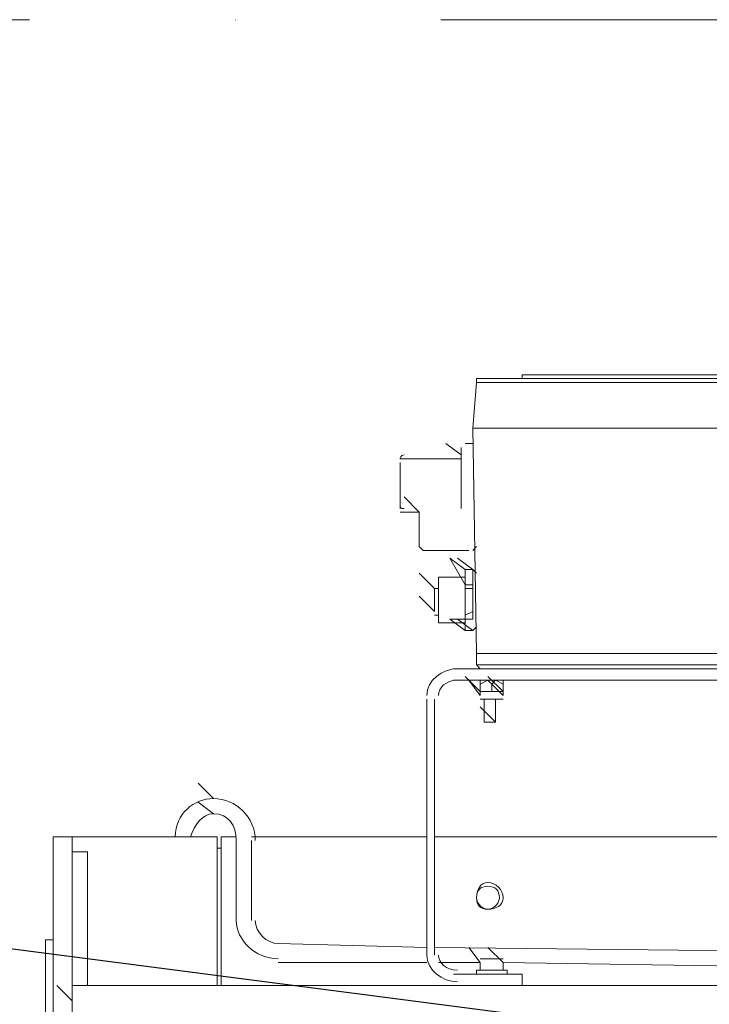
# Model space of a CAD drawing. Header units: millimetres. Extents: x 160938 to 520640, y 9197 to 248394.
# Tile 77 of 137: x 197956 to 198169, y 119033 to 119337. Entities that reach past the tile are written whole.
import ezdxf

# ---------------------------------------------------------------- set-up
doc = ezdxf.new("R2010")
doc.units = ezdxf.units.MM
doc.header["$LTSCALE"] = 10
doc.linetypes.add('DASHDOT', pattern=[25.4, 12.7, -6.35, 0, -6.35])
doc.layers.add('VZT Odvod-pozice_odkaz', color=7, linetype='Continuous')
doc.layers.add('VZT Tenka', color=30, linetype='Continuous', lineweight=15)
doc.styles.get("Standard").update_dxf_attribs({"font": 'ic-simplex.shx', "width": 0.8})
doc.dimstyles.new('CADKON', dxfattribs={"dimscale": 50, "dimtxt": 2.5, "dimasz": 2.5, "dimexe": 1.8, "dimexo": 5, "dimgap": 0.6, "dimtad": 1, "dimrnd": 1, "dimtxsty": 'Standard', "dimblk1": 'ARCHTICK', "dimblk2": 'ARCHTICK', "dimsah": 1, "dimcen": 2.5, "dimadec": 1, "dimazin": 2, "dimtfac": 1, "dimtdec": 4, "dimtix": 1, "dimtmove": 1, "dimatfit": 3, "dimldrblk": 'OPEN30', "dimfxl": 5, "dimtolj": 1, "dimarcsym": 0})

# ---------------------------------------------------------------- blocks, each defined once
blk = doc.blocks.new('*f3183')
at = {"color": 1, "linetype": 'Continuous', "lineweight": 20}
for points in [[(216678.1, 113755.11), (216679.28, 113755.11), (216682.82, 113755.11)], [(216682.82, 113753.93), (216679.28, 113753.93), (216678.1, 113753.93), (216678.1, 113753.93), (216678.1, 113755.11)], [(216682.82, 113755.11), (216797.12, 113755.11), (216797.12, 113755.11)], [(216799.48, 113756.28), (216692.24, 113756.28), (216692.24, 113755.11)], [(216681.64, 113739.79), (216678.1, 113739.79), (216676.92, 113739.79), (216678.1, 113753.93)], [(216797.12, 113753.93), (216682.82, 113753.93), (216682.82, 113753.93)], [(216681.64, 113739.79), (216676.92, 113739.79), (216678.1, 113670.26), (216681.64, 113670.26)], [(216795.95, 113739.79), (216681.64, 113739.79), (216681.64, 113739.79)], [(216673.39, 113731.54), (216668.67, 113735.07), (216668.67, 113735.07)], [(216673.39, 113715.04), (216673.39, 113716.22), (216673.39, 113718.57), (216673.39, 113719.75), (216673.39, 113722.11), (216673.39, 113724.47), (216673.39, 113725.64), (216673.39, 113728), (216673.39, 113729.18), (216673.39, 113731.54), (216673.39, 113732.72), (216673.39, 113733.89), (216673.39, 113733.89)], [(216676.92, 113735.07), (216675.75, 113735.07), (216675.75, 113735.07)], [(216673.39, 113730.36), (216654.53, 113730.36), (216654.53, 113730.36)], [(216654.53, 113715.04), (216654.53, 113716.22), (216654.53, 113716.22), (216654.53, 113717.4), (216654.53, 113718.57), (216654.53, 113720.93), (216654.53, 113722.11), (216654.53, 113723.29), (216654.53, 113725.64), (216654.53, 113726.82), (216654.53, 113726.82), (216654.53, 113729.18), (216654.53, 113729.18)], [(216660.43, 113713.86), (216655.71, 113718.57), (216655.71, 113718.57)], [(216654.53, 113713.86), (216660.43, 113713.86), (216660.43, 113713.86)], [(216660.43, 113713.86), (216660.43, 113703.25), (216660.43, 113703.25)], [(216675.75, 113702.08), (216668.67, 113702.08), (216667.5, 113702.08), (216666.32, 113702.08), (216665.14, 113702.08), (216662.78, 113702.08), (216662.78, 113702.08), (216661.6, 113702.08)], [(216674.57, 113696.18), (216669.85, 113699.72), (216674.57, 113691.47)], [(216676.92, 113690.29), (216676.92, 113691.47), (216676.92, 113691.47), (216676.92, 113696.18), (216672.21, 113699.72)], [(216666.32, 113690.29), (216665.14, 113690.29), (216660.43, 113695.01)], [(216674.57, 113696.18), (216674.57, 113695.01), (216674.57, 113695.01)], [(216676.92, 113696.18), (216674.57, 113696.18), (216674.57, 113696.18)], [(216674.57, 113696.18), (216676.92, 113696.18), (216676.92, 113696.18)], [(216674.57, 113695.01), (216674.57, 113693.83), (216674.57, 113692.65), (216674.57, 113691.47), (216674.57, 113690.29), (216674.57, 113689.11), (216674.57, 113687.94), (216674.57, 113685.58), (216674.57, 113683.22), (216674.57, 113682.04), (216674.57, 113680.86), (216674.57, 113679.69), (216674.57, 113678.51), (216674.57, 113678.51)], [(216678.1, 113695.01), (216676.92, 113696.18), (216676.92, 113696.18)], [(216674.57, 113693.83), (216666.32, 113693.83), (216666.32, 113693.83)], [(216666.32, 113679.69), (216666.32, 113680.86), (216666.32, 113680.86), (216666.32, 113683.22), (216666.32, 113684.4), (216666.32, 113685.58), (216666.32, 113687.94), (216666.32, 113689.11), (216666.32, 113690.29), (216666.32, 113691.47), (216666.32, 113692.65), (216666.32, 113693.83)], [(216676.92, 113691.47), (216674.57, 113691.47), (216674.57, 113691.47), (216674.57, 113690.29)], [(216665.14, 113683.22), (216665.14, 113683.22), (216665.14, 113684.4), (216665.14, 113685.58), (216665.14, 113686.76), (216665.14, 113687.94), (216665.14, 113689.11), (216665.14, 113689.11), (216665.14, 113690.29)], [(216665.14, 113683.22), (216660.43, 113687.94), (216660.43, 113687.94)], [(216665.14, 113682.04), (216666.32, 113682.04), (216666.32, 113682.04)], [(216676.92, 113677.33), (216672.21, 113680.86), (216676.92, 113680.86), (216676.92, 113680.86), (216676.92, 113682.04), (216676.92, 113683.22)], [(216674.57, 113682.04), (216674.57, 113680.86), (216674.57, 113680.86), (216676.92, 113680.86)], [(216666.32, 113679.69), (216674.57, 113679.69), (216674.57, 113679.69)], [(216674.57, 113677.33), (216669.85, 113680.86), (216674.57, 113680.86)], [(216674.57, 113678.51), (216674.57, 113677.33), (216674.57, 113677.33)], [(216674.57, 113677.33), (216676.92, 113677.33), (216676.92, 113677.33)], [(216676.92, 113677.33), (216674.57, 113677.33), (216674.57, 113677.33)], [(216676.92, 113677.33), (216678.1, 113678.51), (216678.1, 113678.51)], [(216678.1, 113670.26), (216678.1, 113666.72), (216681.64, 113666.72)], [(216681.64, 113670.26), (216766.48, 113670.26), (216766.48, 113670.26)], [(216671.03, 113665.54), (216780.63, 113665.54), (216780.63, 113665.54)], [(216679.28, 113665.54), (216678.1, 113666.72), (216678.1, 113666.72)], [(216779.45, 113666.72), (216681.64, 113666.72), (216681.64, 113666.72)], [(216671.03, 113662.01), (216780.63, 113662.01), (216780.63, 113662.01)], [(216679.28, 113658.47), (216674.57, 113663.19), (216674.57, 113663.19)], [(216679.28, 113657.3), (216675.75, 113662.01), (216675.75, 113662.01)], [(216678.1, 113662.01), (216687.53, 113662.01), (216687.53, 113662.01)], [(216681.64, 113658.47), (216679.28, 113658.47), (216679.28, 113660.83), (216681.64, 113662.01)], [(216679.28, 113660.83), (216679.28, 113662.01), (216679.28, 113662.01)], [(216686.35, 113658.47), (216681.64, 113663.19), (216681.64, 113663.19)], [(216686.35, 113657.3), (216681.64, 113662.01), (216681.64, 113662.01)], [(216682.82, 113660.83), (216681.64, 113662.01), (216681.64, 113662.01)], [(216686.35, 113658.47), (216683.99, 113658.47), (216682.82, 113658.47), (216682.82, 113660.83), (216683.99, 113662.01), (216686.35, 113660.83), (216686.35, 113658.47), (216683.99, 113658.47)], [(216686.35, 113662.01), (216686.35, 113660.83), (216686.35, 113660.83)], [(216679.28, 113658.47), (216679.28, 113657.3), (216679.28, 113657.3)], [(216679.28, 113658.47), (216681.64, 113658.47), (216683.99, 113658.47)], [(216681.64, 113658.47), (216682.82, 113658.47), (216682.82, 113658.47)], [(216686.35, 113657.3), (216686.35, 113658.47), (216686.35, 113658.47)], [(216662.78, 113577.16), (216662.78, 113656.12), (216662.78, 113656.12)], [(216665.14, 113577.16), (216665.14, 113656.12), (216665.14, 113656.12)], [(216686.35, 113656.12), (216679.28, 113656.12), (216679.28, 113656.12)], [(216680.46, 113656.12), (216680.46, 113649.05), (216680.46, 113649.05)], [(216683.99, 113649.05), (216683.99, 113656.12), (216683.99, 113656.12)], [(216683.99, 113649.05), (216679.28, 113653.76), (216679.28, 113653.76)], [(216680.46, 113649.05), (216681.64, 113649.05), (216681.64, 113649.05)], [(216680.46, 113649.05), (216683.99, 113649.05), (216681.64, 113649.05)], [(216596.79, 113625.48), (216592.08, 113630.19), (216592.08, 113630.19)], [(216596.79, 113620.76), (216592.08, 113624.3), (216592.08, 113624.3)], [(216547.3, 113601.91), (216547.3, 113613.69), (216553.19, 113613.69), (216553.19, 113601.91)], [(216553.19, 113613.69), (216554.37, 113613.69), (216595.61, 113613.69)], [(216595.61, 113613.69), (216597.97, 113613.69), (216597.97, 113613.69)], [(216597.97, 113613.69), (216597.97, 113567.74), (216597.97, 113567.74)], [(216599.15, 113613.69), (216603.86, 113613.69), (216603.86, 113613.69)], [(216599.15, 113572.45), (216599.15, 113613.69), (216599.15, 113613.69)], [(216603.86, 113612.52), (216603.86, 113587.77), (216603.86, 113587.77)], [(216608.57, 113613.69), (216662.78, 113613.69), (216662.78, 113613.69)], [(216608.57, 113587.77), (216608.57, 113612.52), (216608.57, 113612.52)], [(216665.14, 113613.69), (216771.2, 113613.69), (216771.2, 113613.69)], [(216597.97, 113610.16), (216599.15, 113610.16), (216599.15, 113610.16)], [(216553.19, 113608.98), (216557.9, 113608.98), (216557.9, 113596.02)], [(216547.3, 113601.91), (216547.3, 113517.06), (216553.19, 113517.06), (216553.19, 113601.91)], [(216553.19, 113567.74), (216557.9, 113567.74), (216557.9, 113596.02)], [(216547.3, 113581.88), (216544.94, 113581.88), (216544.94, 113581.88)], [(216547.3, 112957.31), (216544.94, 112957.31), (216544.94, 113581.88)], [(216662.78, 113579.52), (216616.82, 113580.7), (216616.82, 113580.7)], [(216768.84, 113578.34), (216665.14, 113579.52), (216665.14, 113579.52)], [(216679.28, 113574.81), (216675.75, 113579.52), (216675.75, 113579.52)], [(216686.35, 113574.81), (216681.64, 113579.52), (216681.64, 113579.52)], [(216679.28, 113575.98), (216686.35, 113575.98), (216686.35, 113575.98)], [(216616.82, 113574.81), (216662.78, 113574.81), (216662.78, 113574.81)], [(216666.32, 113574.81), (216679.28, 113574.81), (216679.28, 113574.81)], [(216679.28, 113574.81), (216679.28, 113572.45), (216679.28, 113572.45)], [(216686.35, 113574.81), (216765.31, 113573.63), (216765.31, 113573.63)], [(216686.35, 113572.45), (216686.35, 113574.81), (216686.35, 113574.81)], [(216599.15, 113572.45), (216599.15, 113567.74), (216599.15, 113567.74)], [(216692.24, 113567.74), (216692.24, 113571.27), (216671.03, 113571.27)], [(216678.1, 113572.45), (216678.1, 113571.27), (216678.1, 113571.27)], [(216687.53, 113572.45), (216678.1, 113572.45), (216678.1, 113572.45)], [(216687.53, 113571.27), (216687.53, 113572.45), (216687.53, 113572.45)], [(216553.19, 113563.02), (216548.47, 113567.74), (216548.47, 113567.74)], [(216553.19, 113557.13), (216553.19, 113567.74), (216553.19, 113567.74)], [(216557.9, 113567.74), (217553.68, 113567.74), (217553.68, 113567.74)]]:
    blk.add_lwpolyline(points, dxfattribs=at)
for points in [[(216674.57, 113690.29), (216676.92, 113690.29), (216676.92, 113683.22), (216674.57, 113682.04)], [(216678.1, 113662.01), (216678.1, 113662.01)], [(216687.53, 113662.01), (216687.53, 113662.01)]]:
    blk.add_lwpolyline(points, close=True, dxfattribs=at)
for points in [[(216675.75, 113735.07), (216674.57, 113735.07), (216674.57, 113735.07), (216674.57, 113735.07)], [(216655.71, 113731.54), (216654.53, 113731.54), (216654.53, 113730.36), (216654.53, 113730.36)], [(216654.53, 113716.22), (216654.53, 113715.04), (216654.53, 113715.04), (216655.71, 113715.04)], [(216660.43, 113703.25), (216660.43, 113703.25), (216661.6, 113702.08), (216661.6, 113702.08)], [(216676.92, 113702.08), (216676.92, 113702.08), (216678.1, 113703.25), (216678.1, 113703.25)], [(216672.21, 113665.54), (216667.5, 113665.54), (216662.78, 113662.01), (216662.78, 113657.3)], [(216672.21, 113662.01), (216668.67, 113662.01), (216666.32, 113659.65), (216666.32, 113657.3)], [(216596.79, 113625.48), (216590.9, 113625.48), (216585.01, 113620.76), (216585.01, 113613.69)], [(216609.75, 113612.52), (216609.75, 113619.59), (216603.86, 113625.48), (216596.79, 113625.48)], [(216596.79, 113620.76), (216593.25, 113620.76), (216590.9, 113617.23), (216589.72, 113613.69)], [(216603.86, 113612.52), (216603.86, 113617.23), (216601.5, 113620.76), (216596.79, 113620.76)], [(216603.86, 113587.77), (216603.86, 113581.88), (216609.75, 113575.98), (216616.82, 113575.98)], [(216609.75, 113587.77), (216609.75, 113584.23), (216613.29, 113580.7), (216616.82, 113580.7)], [(216662.78, 113577.16), (216662.78, 113572.45), (216667.5, 113568.91), (216672.21, 113568.91)], [(216666.32, 113577.16), (216666.32, 113574.81), (216668.67, 113572.45), (216672.21, 113572.45)]]:
    blk.add_open_spline(points, degree=3, dxfattribs=at)
for points in [[(216686.35, 113594.84), (216686.35, 113597.2), (216683.99, 113599.55), (216681.64, 113599.55), (216681.64, 113599.55), (216679.28, 113599.55), (216678.1, 113597.2), (216678.1, 113594.84), (216678.1, 113594.84), (216678.1, 113592.48), (216679.28, 113591.3), (216681.64, 113591.3), (216681.64, 113591.3), (216683.99, 113591.3), (216686.35, 113592.48), (216686.35, 113594.84)], [(216685.17, 113594.84), (216685.17, 113597.2), (216683.99, 113598.37), (216681.64, 113598.37), (216681.64, 113598.37), (216679.28, 113598.37), (216678.1, 113597.2), (216678.1, 113594.84), (216678.1, 113594.84), (216678.1, 113593.66), (216679.28, 113591.3), (216681.64, 113591.3), (216681.64, 113591.3), (216683.99, 113591.3), (216685.17, 113593.66), (216685.17, 113594.84)]]:
    blk.add_open_spline(points, degree=3, knots=[0, 0, 0, 0, 0.0625, 0.0625, 0.0625, 0.062501, 0.125, 0.125, 0.125, 0.125001, 0.1875, 0.1875, 0.1875, 0.187501, 1, 1, 1, 1], dxfattribs=at)
blk = doc.blocks.new('_ArchTick')
at = {"color": 0, "const_width": 0.15}
blk.add_lwpolyline([(-0.5, -0.5), (0.5, 0.5)], dxfattribs=at)

msp = doc.modelspace()

# ---------------------------------------------------------------- linework, layer by layer
at = {"layer": 'VZT Tenka', "linetype": 'DASHDOT'}
msp.add_line((197577.68, 119336.87), (200177.68, 119336.87), dxfattribs=at)

# ---------------------------------------------------------------- block references
at = {"layer": 'VZT Tenka'}
msp.add_blockref('*f3183', (-18581.24, 5470.95), dxfattribs=at)

# ---------------------------------------------------------------- leaders
at = {"layer": 'VZT Odvod-pozice_odkaz', "color": 102, "annotation_type": 0, "has_hookline": 1, "hookline_direction": 1, "text_width": 416.16}
msp.add_leader([(199664.46, 118828.16), (196597.37, 119225.76)], dimstyle='CADKON', override={"dimscale": 50, "dimasz": 1, "dimgap": 0.6, "dimldrblk": 'Dot'}, dxfattribs=at)

doc.saveas('drawing.dxf')
